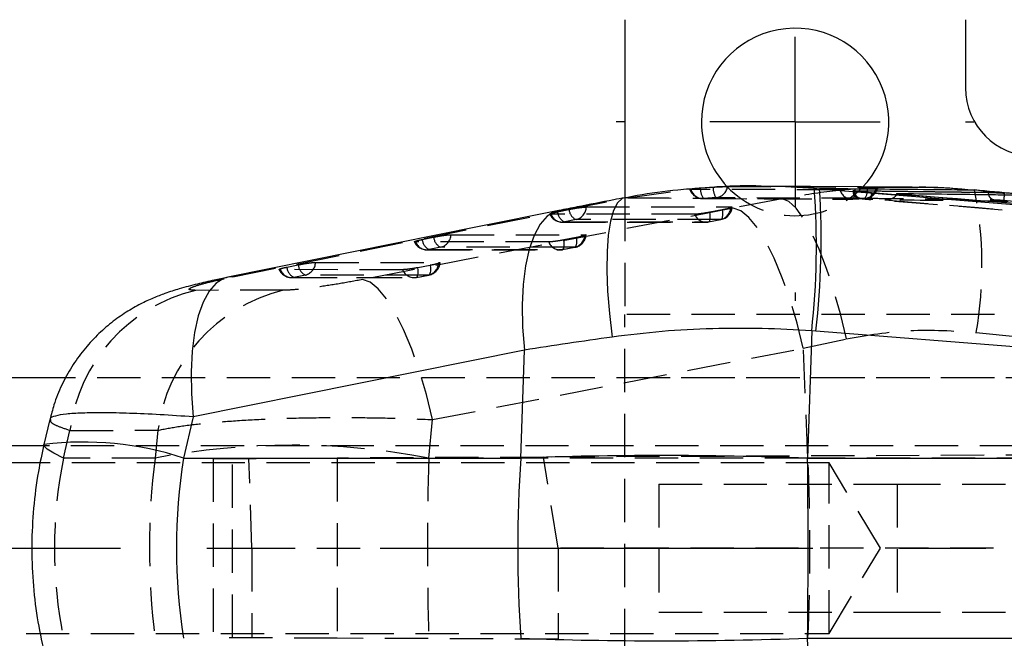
# Model space of a CAD drawing. Extents: x 30 to 391, y 7 to 282.
# Tile 11 of 30: x 94 to 123, y 147 to 166. Entities that reach past the tile are written whole.
import ezdxf

# ---------------------------------------------------------------- set-up
doc = ezdxf.new("R2010")
doc.units = 0
doc.linetypes.add('CENTERX2', pattern=[20.32, 12.7, -2.54, 2.54, -2.54])
doc.linetypes.add('HIDDEN', pattern=[1.905, 1.27, -0.635])
doc.layers.get('0').update_dxf_attribs({"linetype": 'CONTINUOUS'})

# ---------------------------------------------------------------- blocks, each defined once
blk = doc.blocks.new('SW_CENTERMARKSYMBOL_3')
at = {"color": 0, "linetype": 'CONTINUOUS'}
for p, q in [((0, 5), (0, 5.25)), ((0, 0), (0, 2.5)), ((-5, 0), (-5.25, 0)), ((0, 0), (-2.5, 0)), ((0, 0), (0, -2.5)), ((0, 0), (2.5, 0)), ((5, 0), (5.25, 0)), ((0, -5), (0, -5.25))]:
    blk.add_line(p, q, dxfattribs=at)

msp = doc.modelspace()

# ---------------------------------------------------------------- linework, layer by layer
at = {"color": 7, "linetype": 'CONTINUOUS'}
for p, q in [((111.7428, 165.5615), (111.7428, 160.3387)), ((121.7428, 165.5615), (121.7428, 163.5615)), ((120.1828, 160.6529), (115.7047, 160.6834)), ((114.227, 160.6383), (113.9693, 160.6183)), ((114.3756, 160.6498), (114.227, 160.6383)), ((117.3066, 160.6169), (117.4614, 160.6044)), ((117.4614, 160.6044), (120.2878, 160.3772)), ((118.4901, 160.5475), (122.4133, 160.5034)), ((120.2878, 160.3772), (118.9853, 160.4824)), ((119.7158, 160.4507), (119.7079, 160.424)), ((119.7158, 160.4507), (119.7166, 160.4571)), ((119.7166, 160.4571), (148.2961, 158.1374)), ((122.4133, 160.4851), (122.4133, 160.5034)), ((122.4133, 160.4851), (122.4237, 160.423)), ((117.2318, 156.4388), (117.1113, 152.7021)), ((117.3535, 156.4294), (117.2318, 156.4388)), ((150.8431, 153.7426), (117.3535, 156.4294)), ((108.7994, 155.8692), (99.0826, 153.9116)), ((108.6973, 152.7053), (108.7994, 155.8692)), ((95.3432, 155.0615), (83.7428, 155.0615)), ((94.8715, 153.8392), (94.6979, 153.1035)), ((99.0826, 153.9116), (98.7979, 152.7053)), ((98.7979, 152.7053), (108.6973, 152.7053)), ((117.1113, 152.7021), (151.0265, 152.7021)), ((117.2318, 143.6843), (117.1113, 147.421)), ((117.1113, 147.421), (151.0265, 147.421))]:
    msp.add_line(p, q, dxfattribs=at)
at = {"color": 7, "linetype": 'HIDDEN'}
for p, q in [((114.61, 160.6642), (115.7462, 160.6792)), ((111.8324, 160.3406), (113.7252, 160.605)), ((113.6851, 160.5851), (113.6511, 160.5873)), ((113.9625, 160.6272), (114.3373, 160.6518)), ((118.4421, 160.5439), (118.4421, 160.528)), ((118.514, 160.53), (118.4901, 160.5303)), ((118.8568, 160.6197), (118.4941, 160.5955)), ((120.7629, 160.6353), (120.1829, 160.6428)), ((122.0066, 160.555), (121.6873, 160.5791)), ((109.9621, 159.9762), (111.8324, 160.3406)), ((111.8324, 160.3406), (111.742, 160.3398)), ((111.7428, 160.3387), (111.7428, 156.9165)), ((114.0305, 160.3153), (118.4059, 160.298)), ((114.4223, 160.3423), (114.0612, 160.3172)), ((116.3638, 160.3082), (114.9259, 160.0335)), ((118.4338, 160.2994), (118.7918, 160.3216)), ((136.1129, 158.9039), (118.9618, 160.2882)), ((100.2463, 158.0187), (109.9621, 159.9762)), ((109.7723, 159.9288), (110.1071, 159.9973)), ((109.9621, 159.9762), (109.8136, 159.9641)), ((114.6062, 159.9832), (114.2449, 159.9146)), ((109.9133, 159.6229), (114.1304, 159.6235)), ((110.3159, 159.6983), (109.9811, 159.6298)), ((114.1982, 159.6304), (114.5595, 159.699)), ((114.206, 159.6306), (114.5673, 159.6991)), ((105.608, 159.0425), (105.5731, 159.0466)), ((105.8, 159.1162), (106.1348, 159.1847)), ((110.3204, 159.1699), (109.9591, 159.1013)), ((105.9409, 158.8103), (109.8445, 158.8102)), ((106.3436, 158.8857), (106.0088, 158.8172)), ((109.9124, 158.8171), (110.2737, 158.8857)), ((109.9202, 158.8173), (110.2815, 158.8859)), ((101.8276, 158.3038), (102.1625, 158.3723)), ((106.0346, 158.3565), (105.6733, 158.2879)), ((101.6356, 158.2301), (101.6015, 158.2338)), ((102.3713, 158.0733), (102.0364, 158.0048)), ((105.6266, 158.0038), (105.9879, 158.0724)), ((105.6344, 158.004), (105.9957, 158.0725)), ((100.2463, 158.0187), (100.0917, 158.0055)), ((101.9685, 157.9979), (105.5586, 157.9968)), ((101.7229, 157.6247), (99.1455, 157.6235)), ((139.7428, 156.9165), (111.7428, 156.9165)), ((111.7428, 143.2066), (111.7428, 156.9165)), ((122.0593, 156.3899), (125.8374, 156.0048)), ((116.9836, 155.9267), (118.2476, 156.2013)), ((106.1068, 153.8324), (116.9836, 155.9267)), ((117.121, 152.7053), (116.9836, 155.9267)), ((141.3428, 155.0615), (95.3432, 155.0615)), ((139.7428, 155.0615), (111.7428, 155.0615)), ((105.9959, 152.7053), (106.1068, 153.8324)), ((95.2714, 152.7053), (95.4629, 153.5165)), ((95.4629, 153.5165), (98.0416, 153.518)), ((98.0416, 153.518), (97.9617, 152.7053)), ((127.2428, 153.0615), (77.7428, 153.0615)), ((154.6776, 152.9283), (109.3558, 152.7305)), ((97.9617, 152.7053), (95.2714, 152.7053)), ((99.6613, 152.6882), (99.6613, 147.4349)), ((100.2333, 147.4324), (100.2333, 152.6907)), ((100.7996, 150.0615), (100.7135, 152.6928)), ((109.3558, 152.7305), (103.3078, 152.7041)), ((103.3078, 152.7041), (103.3078, 147.4189)), ((117.121, 152.7053), (105.9959, 152.7053)), ((109.7861, 150.0615), (109.3558, 152.7305)), ((125.8374, 152.7053), (117.121, 152.7053)), ((117.7428, 152.5615), (82.7428, 152.5615)), ((117.7428, 147.5615), (117.7428, 152.5615)), ((119.2449, 150.0615), (117.7428, 152.5615)), ((112.7428, 151.9365), (119.7428, 151.9365)), ((112.7428, 151.9365), (112.7428, 148.1865)), ((119.7428, 151.9365), (119.7428, 148.1865)), ((119.7428, 151.9365), (154.6168, 151.9365)), ((100.7996, 150.0615), (100.7996, 147.4299)), ((100.7996, 150.0615), (109.7861, 150.0615)), ((154.9469, 150.0615), (109.7861, 150.0615)), ((109.7861, 150.0615), (109.7861, 147.3907)), ((117.7428, 147.5615), (119.2449, 150.0615)), ((112.7428, 148.1865), (119.7428, 148.1865)), ((119.7428, 148.1865), (154.6168, 148.1865)), ((82.7428, 147.5615), (117.7428, 147.5615)), ((109.7861, 147.3907), (103.3078, 147.4189))]:
    msp.add_line(p, q, dxfattribs=at)
at = {"color": 8, "linetype": 'CONTINUOUS'}
for p, q in [((122.4133, 160.4851), (118.514, 160.53)), ((122.0073, 160.5624), (121.9909, 160.5607))]:
    msp.add_line(p, q, dxfattribs=at)
at = {"color": 179, "linetype": 'CENTERX2'}
msp.add_line((84.2428, 150.0615), (143.2928, 150.0615), dxfattribs=at)
at = {"color": 7, "linetype": 'HIDDEN', "flags": 128}
for points in [[(114.7607, 160.6667), (115.0994, 160.6649), (116.4635, 160.6578), (119.1327, 160.6431)], [(118.0596, 160.5707), (117.7239, 160.5719), (116.36, 160.5766), (113.6851, 160.5851)], [(118.4941, 160.5955), (118.4937, 160.533), (118.4909, 160.4752), (118.4859, 160.4236), (118.4788, 160.3795), (118.4698, 160.3443), (118.4591, 160.3187), (118.447, 160.3036), (118.4338, 160.2994)], [(114.0612, 160.3172), (114.4021, 160.3158), (115.7655, 160.3105), (118.4338, 160.2994)], [(118.7918, 160.3216), (118.451, 160.3233), (117.0876, 160.33), (114.4223, 160.3423)], [(118.2476, 156.2013), (118.0717, 156.9298), (117.8763, 157.6218), (117.6658, 158.2614), (117.445, 158.8341), (117.2189, 159.3271), (116.9927, 159.7289), (116.7714, 160.0305), (116.5602, 160.2251), (116.3638, 160.3082)], [(114.9259, 160.0335), (105.3264, 158.1851), (104.049, 157.9391)], [(113.7974, 159.8556), (113.4562, 159.8556), (112.0914, 159.8554), (109.5803, 159.8551)], [(110.6156, 160.0682), (110.9568, 160.0683), (112.3216, 160.0685), (114.8591, 160.0689)], [(114.1982, 159.6304), (114.2138, 159.6335), (114.2271, 159.6473), (114.2377, 159.6713), (114.2455, 159.705), (114.2502, 159.7474), (114.2517, 159.7974), (114.2499, 159.8536), (114.2449, 159.9146)], [(114.6062, 159.9832), (114.6112, 159.9222), (114.613, 159.866), (114.6115, 159.816), (114.6068, 159.7736), (114.599, 159.7399), (114.5883, 159.7158), (114.5751, 159.7021), (114.5595, 159.699)], [(116.9836, 155.9267), (116.8006, 156.6584), (116.594, 157.3532), (116.3687, 157.995), (116.1297, 158.5691), (115.8825, 159.0624), (115.6329, 159.4635), (115.3865, 159.7632), (115.149, 159.9547), (114.9259, 160.0335)], [(109.9811, 159.6298), (110.3223, 159.6299), (111.6871, 159.6301), (114.1982, 159.6304)], [(114.5595, 159.699), (114.2183, 159.6989), (112.8535, 159.6987), (110.3159, 159.6983)], [(106.6433, 159.2556), (106.9845, 159.2556), (108.3493, 159.2556), (110.5733, 159.2556)], [(109.5116, 159.0424), (109.1704, 159.0424), (107.8056, 159.0424), (105.608, 159.0425)], [(109.9124, 158.8171), (109.9279, 158.8202), (109.9412, 158.834), (109.9519, 158.858), (109.9597, 158.8917), (109.9644, 158.9341), (109.9659, 158.9841), (109.9641, 159.0404), (109.9591, 159.1013)], [(110.3204, 159.1699), (110.3254, 159.1089), (110.3272, 159.0527), (110.3257, 159.0027), (110.321, 158.9603), (110.3132, 158.9266), (110.3025, 158.9026), (110.2892, 158.8888), (110.2737, 158.8857)], [(106.0088, 158.8172), (106.35, 158.8172), (107.7148, 158.8172), (109.9124, 158.8171)], [(110.2737, 158.8857), (109.9325, 158.8857), (108.5677, 158.8857), (106.3436, 158.8857)], [(102.6709, 158.4431), (103.0121, 158.443), (104.3769, 158.4427), (106.2874, 158.4423)], [(106.0346, 158.3565), (106.0396, 158.2955), (106.0414, 158.2393), (106.0399, 158.1893), (106.0352, 158.1469), (106.0274, 158.1132), (106.0167, 158.0892), (106.0034, 158.0755), (105.9879, 158.0724)], [(105.2257, 158.229), (104.8845, 158.2291), (103.5197, 158.2295), (101.6356, 158.2301)], [(105.9879, 158.0724), (105.6466, 158.0724), (104.2818, 158.0728), (102.3713, 158.0733)], [(105.6266, 158.0038), (105.6421, 158.0069), (105.6554, 158.0206), (105.6661, 158.0447), (105.6739, 158.0783), (105.6786, 158.1207), (105.6801, 158.1707), (105.6783, 158.227), (105.6733, 158.2879)], [(102.0364, 158.0048), (102.3776, 158.0047), (103.7424, 158.0043), (105.6266, 158.0038)], [(106.1068, 153.8324), (105.9238, 154.564), (105.7172, 155.2586), (105.4918, 155.9003), (105.2528, 156.4743), (105.0056, 156.9676), (104.756, 157.3687), (104.5096, 157.6685), (104.2721, 157.8601), (104.049, 157.9391)], [(95.2714, 152.7053), (94.9862, 152.8431), (94.7965, 152.9611), (94.7052, 153.0575), (94.6979, 153.1036)], [(99.6613, 152.6882), (99.6886, 152.6884), (99.8184, 152.6889), (100.0528, 152.6899), (100.3878, 152.6914), (100.8173, 152.6933), (101.3338, 152.6955), (101.9283, 152.6981), (102.5902, 152.701), (103.3078, 152.7041)], [(103.3078, 147.4189), (102.5902, 147.4221), (101.9283, 147.425), (101.3338, 147.4276), (100.8173, 147.4298), (100.3878, 147.4317), (100.0528, 147.4331), (99.8184, 147.4342), (99.6886, 147.4347), (99.6613, 147.4349)]]:
    msp.add_lwpolyline(points, dxfattribs=at)
at = {"color": 7, "linetype": 'CONTINUOUS', "flags": 128}
for points in [[(120.2878, 160.3772), (120.971, 160.322), (127.4413, 159.7992), (136.1363, 159.0966)], [(109.8076, 159.963), (107.4696, 159.4918), (100.0914, 158.0058)]]:
    msp.add_lwpolyline(points, dxfattribs=at)
at = {"color": 8, "linetype": 'CONTINUOUS', "flags": 128}
for points in [[(111.742, 160.3398), (111.6714, 160.3162), (111.5309, 160.1911), (111.4137, 159.9677), (111.3222, 159.6506), (111.2583, 159.2462), (111.2233, 158.7628), (111.2179, 158.2102), (111.2421, 157.5995), (111.2956, 156.9432), (111.3772, 156.2546)], [(109.8136, 159.9641), (109.7054, 159.9339), (109.4704, 159.7944), (109.2617, 159.5606), (109.0834, 159.2368), (108.9391, 158.8296), (108.8315, 158.3469), (108.7627, 157.7982), (108.7343, 157.1943), (108.7466, 156.5471), (108.7994, 155.8692)], [(100.0917, 158.0055), (99.9894, 157.9765), (99.7543, 157.8372), (99.5455, 157.6033), (99.3671, 157.2796), (99.2227, 156.8724), (99.115, 156.3897), (99.0462, 155.8409), (99.0176, 155.2369), (99.0298, 154.5896), (99.0826, 153.9116)]]:
    msp.add_lwpolyline(points, dxfattribs=at)
at = {"color": 7, "linetype": 'CONTINUOUS'}
for centre, radius, start, end in [((116.7428, 162.5615), 2.75, 315.64398, 180), ((123.7428, 163.5615), 2, 180, 270), ((116.7428, 162.5615), 2.75, 180, 223.64036), ((94.4804, 158.9359), 22.888, 353.7365, 4.21178), ((93.9125, 159.1244), 23.5954, 353.44151, 3.5962), ((146.1661, 150.0615), 37.5619, 175.9639, 184.0361), ((-128.4849, 150.0615), 245.6103, 359.384013, 0.615987)]:
    msp.add_arc(centre, radius, start, end, dxfattribs=at)
at = {"color": 7, "linetype": 'HIDDEN'}
for centre, radius, start, end in [((114.3822, 160.7228), 0.3827, 276.00903, 351.56097), ((116.7428, 162.5615), 2.75, 223.64036, 315.64398), ((114.0321, 160.7219), 0.406, 199.26712, 269.78518), ((114.0403, 160.6858), 0.3692, 195.81477, 273.24961), ((114.4375, 160.6077), 0.4754, 177.65311, 217.67809), ((114.8432, 160.6242), 0.5066, 176.87327, 213.80978), ((118.4162, 160.6688), 0.3698, 195.37753, 272.72814), ((118.7552, 160.7018), 0.382, 275.49979, 351.15228), ((118.4945, 160.5425), 0.3704, 323.38555, 12.02151), ((118.7722, 160.727), 0.406, 273.05811, 347.67807), ((110.9398, 158.3381), 11.2888, 350.06233, 11.36412), ((118.4077, 160.7043), 0.406, 269.75408, 274.07446), ((109.9132, 160.0289), 0.406, 204.46264, 270.00765), ((109.9173, 159.9855), 0.3614, 201.15348, 280.16616), ((110.1378, 159.9617), 0.367, 185.14642, 244.71577), ((110.4727, 160.0302), 0.3671, 185.14818, 244.71514), ((110.2216, 160.0811), 0.3942, 283.85171, 358.13063), ((114.1344, 159.9861), 0.3614, 201.16122, 280.17435), ((114.4651, 160.0817), 0.3942, 283.85963, 358.13616), ((114.4916, 160.098), 0.406, 280.74424, 354.68597), ((114.1303, 160.0295), 0.406, 270.00796, 280.74429), ((106.2492, 159.2685), 0.3942, 283.85029, 358.12772), ((110.1792, 159.2685), 0.3942, 283.86047, 358.13561), ((110.2058, 159.2847), 0.406, 280.74493, 354.68552), ((105.9409, 159.2163), 0.406, 204.46175, 269.99822), ((105.945, 159.1729), 0.3614, 201.1523, 280.16421), ((106.1656, 159.1492), 0.3671, 185.14686, 244.70822), ((106.5005, 159.2176), 0.3671, 185.14678, 244.70897), ((109.8485, 159.1728), 0.3614, 201.16157, 280.17618), ((109.8445, 159.2162), 0.406, 269.99857, 280.74501), ((102.5282, 158.4052), 0.3672, 185.14491, 244.69947), ((102.2769, 158.456), 0.3942, 283.8487, 358.12288), ((105.8934, 158.4551), 0.3943, 283.86323, 358.13482), ((105.92, 158.4714), 0.406, 280.74622, 354.68471), ((101.9686, 158.4038), 0.406, 204.46277, 269.98383), ((101.9727, 158.3605), 0.3614, 201.14751, 280.16243), ((102.1933, 158.3367), 0.3672, 185.14448, 244.69809), ((105.5627, 158.3594), 0.3613, 201.16253, 280.17967), ((105.5587, 158.4028), 0.406, 269.98419, 280.74638), ((100.2878, 152.8947), 4.8648, 103.58089, 172.65704), ((102.8667, 152.8961), 4.865, 103.59883, 172.6562), ((101.9788, 131.53), 21.553, 79.2582, 100.7418), ((54.7708, 150.0615), 62.4062, 357.57198, 2.42802)]:
    msp.add_arc(centre, radius, start, end, dxfattribs=at)
at = {"color": 8, "linetype": 'CONTINUOUS'}
msp.add_arc((95.8505, 143.6662), 9.5075, 71.94043, 96.96305, dxfattribs=at)
at = {"color": 7, "linetype": 'HIDDEN'}
for centre, major_axis, ratio, start_param, end_param in [((112.316, 150.0615), (17.3075, 0), 0.8796751, 2.9670597, 3.3161256), ((108.7647, 150.0615), (0, 15.225), 0.7205053, 1.3962634, 1.7453293), ((108.7647, 150.0615), (0, 15.225), 0.1846648, 1.3962634, 1.7453293)]:
    msp.add_ellipse(centre, major_axis=major_axis, ratio=ratio, start_param=start_param, end_param=end_param, dxfattribs=at)
at = {"color": 7, "linetype": 'CONTINUOUS'}
for centre, major_axis, ratio, start_param, end_param in [((112.316, 150.0615), (0, 15.225), 0.9015892, 1.3962634, 1.7453293), ((116.0143, 150.0615), (18.4161, -0.4888), 0.1450852, 1.5150448, 1.9832323), ((116.0143, 150.0615), (18.4161, 0.4888), 0.1450852, 4.2999531, 4.7681405)]:
    msp.add_ellipse(centre, major_axis=major_axis, ratio=ratio, start_param=start_param, end_param=end_param, dxfattribs=at)
at = {"color": 7, "linetype": 'HIDDEN'}
for points, knots in [([(114.3373, 160.6518), (114.3785, 160.654), (114.4636, 160.6586), (114.556, 160.6626), (114.6019, 160.6639), (114.61, 160.6642)], [0, 0, 0, 0, 0.4349821, 0.9007421, 1, 1, 1, 1]), ([(114.61, 160.6642), (114.6384, 160.6649), (114.7014, 160.6665), (114.7397, 160.6666), (114.7607, 160.6667)], [0, 0, 0, 0, 0.4504843, 1, 1, 1, 1]), ([(113.6532, 160.5891), (113.653, 160.5904), (113.6525, 160.5936), (113.6885, 160.5999), (113.7194, 160.6042), (113.7252, 160.605)], [0, 0, 0, 0, 0.3610604, 0.8800809, 1, 1, 1, 1]), ([(113.7252, 160.605), (113.7547, 160.6085), (113.8137, 160.6154), (113.904, 160.6228), (113.9545, 160.6266), (113.9625, 160.6272)], [0, 0, 0, 0, 0.4572703, 0.9144428, 1, 1, 1, 1]), ([(120.1828, 160.6432), (119.8486, 160.6446), (119.0359, 160.648), (117.7567, 160.5433), (116.8281, 160.3865), (116.3638, 160.3082)], [0, 0, 0, 0, 0.2588085, 0.629408, 1, 1, 1, 1]), ([(118.4941, 160.5955), (118.4518, 160.5923), (118.3657, 160.586), (118.2386, 160.5776), (118.1304, 160.572), (118.0788, 160.5706), (118.0599, 160.5707), (118.0596, 160.5707)], [0, 0, 0, 0, 0.2420119, 0.4928335, 0.7442057, 0.9961959, 1, 1, 1, 1]), ([(118.4899, 160.5303), (118.4707, 160.5301), (118.4321, 160.5298), (118.4484, 160.5254), (118.5192, 160.5185), (118.6271, 160.5107), (118.7141, 160.5054), (118.7495, 160.5032)], [0, 0, 0, 0, 0.2132143, 0.4270671, 0.6401479, 0.8537005, 1, 1, 1, 1]), ([(118.4447, 160.5283), (118.4439, 160.5222), (118.4403, 160.4936), (118.4566, 160.447), (118.4859, 160.3986), (118.5204, 160.366), (118.5533, 160.3458), (118.5805, 160.3348), (118.6004, 160.329), (118.6221, 160.3242), (118.6579, 160.3183), (118.731, 160.3093), (118.8445, 160.2979), (118.9237, 160.2913), (118.9619, 160.2881)], [0, 0, 0, 0, 0.0240628, 0.1135533, 0.1860786, 0.2476943, 0.2997437, 0.3411249, 0.3740676, 0.4143654, 0.5038158, 0.6896829, 0.8504427, 1, 1, 1, 1]), ([(118.49, 160.5303), (118.4924, 160.5052), (118.4973, 160.455), (118.5353, 160.3904), (118.5902, 160.3428), (118.6351, 160.333), (118.6576, 160.3281)], [0, 0, 0, 0, 0.2500041, 0.50000372, 0.75000236, 1, 1, 1, 1]), ([(119.1619, 160.6398), (119.1492, 160.6385), (119.1238, 160.6361), (119.0349, 160.6303), (118.9402, 160.6245), (118.8773, 160.6209), (118.8568, 160.6197)], [0, 0, 0, 0, 0.2880106, 0.5753715, 0.8620403, 1, 1, 1, 1]), ([(118.9853, 160.4824), (118.9836, 160.4626), (118.9799, 160.4202), (118.974, 160.3621), (118.9691, 160.3215), (118.9646, 160.2929), (118.9629, 160.29), (118.9618, 160.2882)], [0, 0, 0, 0, 0.1889557, 0.4028065, 0.6180415, 0.7591482, 1, 1, 1, 1]), ([(119.1327, 160.6431), (119.1472, 160.6429), (119.1694, 160.6427), (119.1651, 160.6415), (119.1636, 160.6411)], [0, 0, 0, 0, 0.6577404, 1, 1, 1, 1]), ([(119.7079, 160.424), (119.7069, 160.4203), (119.7016, 160.4005), (119.673, 160.3641), (119.6086, 160.3128), (119.5048, 160.2782), (119.4214, 160.2727), (119.3783, 160.2752), (119.3775, 160.2753)], [0, 0, 0, 0, 0.0261509, 0.1399824, 0.3199946, 0.6458474, 0.993077, 1, 1, 1, 1]), ([(122.4237, 160.423), (122.4242, 160.4192), (122.4283, 160.3909), (122.4591, 160.3461), (122.512, 160.298), (122.5567, 160.288), (122.579, 160.283)], [0, 0, 0, 0, 0.04794324, 0.36529882, 0.68265155, 1, 1, 1, 1]), ([(122.883, 160.4662), (122.8807, 160.4403), (122.8762, 160.3885), (122.8705, 160.3227), (122.8667, 160.2757), (122.8662, 160.268), (122.8659, 160.2642)], [0, 0, 0, 0, 0.2499973, 0.4999932, 0.7499963, 1, 1, 1, 1]), ([(111.8324, 160.3406), (112.6418, 160.335), (114.1534, 160.3244), (115.6626, 160.3133), (116.3638, 160.3082)], [0, 0, 0, 0, 0.5353791, 1, 1, 1, 1]), ([(118.6782, 160.3164), (118.6626, 160.3187), (118.6306, 160.3233), (118.6227, 160.3276), (118.646, 160.3279), (118.6576, 160.3281)], [0, 0, 0, 0, 0.3203699, 0.6608771, 1, 1, 1, 1]), ([(118.6576, 160.3281), (118.7145, 160.3274), (118.9986, 160.3243), (120.1921, 160.311), (121.4424, 160.2966), (122.4653, 160.2844), (122.579, 160.283)], [0, 0, 0, 0, 0.0434775, 0.2173878, 0.9130278, 1, 1, 1, 1]), ([(118.9618, 160.2882), (118.9593, 160.2884), (118.921, 160.2915), (118.8468, 160.2979), (118.7538, 160.3071), (118.7125, 160.3122), (118.6939, 160.3144)], [0, 0, 0, 0, 0.0240173, 0.3709616, 0.7174581, 1, 1, 1, 1]), ([(122.9963, 160.2306), (122.9395, 160.2313), (122.6553, 160.235), (121.4491, 160.2503), (120.2996, 160.2642), (119.3775, 160.2753)], [0, 0, 0, 0, 0.0471124, 0.2355615, 1, 1, 1, 1]), ([(119.3775, 160.2753), (124.2563, 159.8786), (133.9576, 159.0899), (143.6593, 158.307), (148.4821, 157.9179)], [0, 0, 0, 0, 0.502896, 1, 1, 1, 1]), ([(122.579, 160.283), (122.5879, 160.2828), (122.6139, 160.2822), (122.6779, 160.2788), (122.7691, 160.2724), (122.834, 160.2669), (122.8663, 160.2642)], [0, 0, 0, 0, 0.1561968, 0.4571293, 0.7297333, 1, 1, 1, 1]), ([(122.8663, 160.2642), (128.8722, 159.7346), (137.5253, 158.9717), (146.1766, 158.1895), (148.8232, 157.9502)], [0, 0, 0, 0, 0.69408256, 1, 1, 1, 1]), ([(109.5803, 159.8551), (109.58, 159.8551), (109.5613, 159.8551), (109.5532, 159.8572), (109.5452, 159.8593)], [0, 0, 0, 0, 0.0143186, 1, 1, 1, 1]), ([(109.547, 159.8616), (109.5472, 159.8644), (109.5477, 159.8708), (109.6007, 159.8888), (109.68, 159.9093), (109.7454, 159.9231), (109.7723, 159.9288)], [0, 0, 0, 0, 0.2306437, 0.5155383, 0.8004436, 1, 1, 1, 1]), ([(110.1071, 159.9973), (110.1412, 160.004), (110.2164, 160.0188), (110.3424, 160.0397), (110.4654, 160.0567), (110.5608, 160.0666), (110.5989, 160.0677), (110.6156, 160.0682)], [0, 0, 0, 0, 0.1801772, 0.3974944, 0.6148111, 0.8321297, 1, 1, 1, 1]), ([(114.2449, 159.9146), (114.2134, 159.9088), (114.139, 159.8952), (114.019, 159.8766), (113.9033, 159.862), (113.8321, 159.8562), (113.8048, 159.8558), (113.7974, 159.8556)], [0, 0, 0, 0, 0.179464, 0.42293, 0.6663961, 0.9098668, 1, 1, 1, 1]), ([(114.8864, 160.0535), (114.8726, 160.0479), (114.8449, 160.0366), (114.7541, 160.0135), (114.668, 159.995), (114.6163, 159.9851), (114.6062, 159.9832)], [0, 0, 0, 0, 0.3085312, 0.6170554, 0.9255874, 1, 1, 1, 1]), ([(114.8591, 160.0689), (114.8756, 160.0685), (114.8982, 160.068), (114.8925, 160.0624), (114.8909, 160.0609)], [0, 0, 0, 0, 0.7278572, 1, 1, 1, 1]), ([(106.1348, 159.1847), (106.1689, 159.1914), (106.2441, 159.2062), (106.3701, 159.2271), (106.4931, 159.2441), (106.5885, 159.254), (106.6266, 159.2551), (106.6433, 159.2556)], [0, 0, 0, 0, 0.1801874, 0.3975019, 0.614818, 0.8321392, 1, 1, 1, 1]), ([(110.6006, 159.2403), (110.5867, 159.2346), (110.5591, 159.2233), (110.4683, 159.2002), (110.3822, 159.1817), (110.3304, 159.1718), (110.3204, 159.1699)], [0, 0, 0, 0, 0.3085282, 0.6170529, 0.9255769, 1, 1, 1, 1]), ([(110.5733, 159.2556), (110.5898, 159.2552), (110.6124, 159.2547), (110.6067, 159.2491), (110.6051, 159.2476)], [0, 0, 0, 0, 0.7278203, 1, 1, 1, 1]), ([(105.5748, 159.049), (105.5749, 159.0518), (105.5751, 159.0581), (105.6274, 159.0759), (105.7066, 159.0965), (105.7725, 159.1104), (105.8, 159.1162)], [0, 0, 0, 0, 0.2265427, 0.5114426, 0.7963377, 1, 1, 1, 1]), ([(109.9591, 159.1013), (109.9276, 159.0955), (109.8532, 159.0819), (109.7333, 159.0633), (109.6176, 159.0488), (109.5463, 159.0429), (109.519, 159.0425), (109.5116, 159.0424)], [0, 0, 0, 0, 0.1791989, 0.4226615, 0.6661258, 0.9095876, 1, 1, 1, 1]), ([(102.1625, 158.3723), (102.1966, 158.379), (102.2718, 158.3938), (102.3978, 158.4147), (102.5207, 158.4317), (102.6162, 158.4416), (102.6543, 158.4426), (102.6709, 158.4431)], [0, 0, 0, 0, 0.1802089, 0.3975185, 0.6148375, 0.8321499, 1, 1, 1, 1]), ([(106.3148, 158.4269), (106.301, 158.4213), (106.2734, 158.41), (106.1827, 158.3868), (106.0965, 158.3684), (106.0447, 158.3584), (106.0346, 158.3565)], [0, 0, 0, 0, 0.3083761, 0.6167493, 0.9251275, 1, 1, 1, 1]), ([(106.2874, 158.4423), (106.3039, 158.4419), (106.3265, 158.4414), (106.3208, 158.4358), (106.3193, 158.4343)], [0, 0, 0, 0, 0.726591, 1, 1, 1, 1]), ([(101.6031, 158.2367), (101.6027, 158.2392), (101.6017, 158.2451), (101.6514, 158.2624), (101.7304, 158.2832), (101.7982, 158.2976), (101.8276, 158.3038)], [0, 0, 0, 0, 0.21167361, 0.49657972, 0.78148499, 1, 1, 1, 1]), ([(105.6733, 158.2879), (105.6682, 158.287), (105.6212, 158.2781), (105.5272, 158.2619), (105.4011, 158.2436), (105.2922, 158.2313), (105.2478, 158.2298), (105.2257, 158.229)], [0, 0, 0, 0, 0.0290824, 0.2726879, 0.5162933, 0.7599007, 1, 1, 1, 1]), ([(99.1455, 157.6235), (99.0735, 157.6272), (98.9295, 157.6346), (98.9799, 157.6944), (99.2281, 157.783), (99.6571, 157.8951), (100.0471, 157.9769), (100.2463, 158.0187)], [0, 0, 0, 0, 0.1973258, 0.3948327, 0.5898825, 0.7904989, 1, 1, 1, 1]), ([(104.049, 157.9391), (103.8195, 157.8967), (103.3599, 157.8117), (102.678, 157.7095), (102.0825, 157.6385), (101.8447, 157.6294), (101.7229, 157.6247)], [0, 0, 0, 0, 0.2534146, 0.5073706, 0.7476451, 1, 1, 1, 1]), ([(118.2476, 156.2013), (118.8631, 156.3066), (120.1134, 156.5206), (121.404, 156.4339), (122.0593, 156.3899)], [0, 0, 0, 0, 0.4922506, 1, 1, 1, 1]), ([(94.8885, 153.8353), (94.8859, 153.8116), (94.8801, 153.757), (95.0666, 153.6497), (95.3297, 153.5613), (95.4629, 153.5165)], [0, 0, 0, 0, 0.2740233, 0.6324953, 1, 1, 1, 1]), ([(98.0416, 153.518), (98.2397, 153.5575), (98.6357, 153.6364), (99.4404, 153.7319), (100.3631, 153.8067), (101.397, 153.8602), (102.5332, 153.8907), (103.7283, 153.8964), (104.9363, 153.8788), (105.7166, 153.8478), (106.1068, 153.8324)], [0, 0, 0, 0, 0.1277828, 0.2555639, 0.3773005, 0.4990384, 0.625861, 0.7526872, 0.8763419, 1, 1, 1, 1])]:
    msp.add_open_spline(points, degree=3, knots=knots, dxfattribs=at)
at = {"color": 7, "linetype": 'CONTINUOUS'}
for points, knots in [([(115.7461, 160.6835), (115.3365, 160.6868), (114.8781, 160.6905), (114.4239, 160.6538), (114.3756, 160.6498)], [0, 0, 0, 0, 0.8935498, 1, 1, 1, 1]), ([(113.9693, 160.6183), (113.7467, 160.6026), (113.1204, 160.5587), (112.3764, 160.4592), (111.8645, 160.3526), (111.744, 160.3275)], [0, 0, 0, 0, 0.2965719, 0.8344485, 1, 1, 1, 1]), ([(121.9909, 160.5607), (121.1149, 160.5695), (119.6038, 160.5846), (118.0954, 160.5986), (117.4614, 160.6044)], [0, 0, 0, 0, 0.5797187, 1, 1, 1, 1]), ([(118.7495, 160.5032), (118.7208, 160.5061), (118.64, 160.5141), (118.5322, 160.5265), (118.4535, 160.5383), (118.433, 160.5459), (118.4605, 160.5477), (118.4871, 160.5475), (118.49, 160.5475)], [0, 0, 0, 0, 0.1181465, 0.3327007, 0.546981, 0.7606699, 0.973708, 1, 1, 1, 1]), ([(118.9853, 160.4824), (118.9229, 160.4876), (118.8414, 160.4944), (118.7669, 160.5016), (118.7495, 160.5032)], [0, 0, 0, 0, 0.7657148, 1, 1, 1, 1]), ([(148.2961, 158.1359), (143.5383, 158.5198), (134.012, 159.2886), (124.4853, 160.0629), (119.7164, 160.4506), (119.7158, 160.4507)], [0, 0, 0, 0, 0.4994086, 0.9999387, 1, 1, 1, 1]), ([(123.143, 160.4135), (123.1115, 160.4139), (122.8526, 160.4174), (121.7105, 160.4323), (120.5999, 160.4461), (119.7166, 160.4571)], [0, 0, 0, 0, 0.0275741, 0.2266558, 1, 1, 1, 1]), ([(121.9909, 160.5607), (121.521, 160.6016), (120.9168, 160.6543), (120.3163, 160.6452), (120.1828, 160.6432)], [0, 0, 0, 0, 0.7777786, 1, 1, 1, 1]), ([(121.6873, 160.5791), (121.4515, 160.6025), (121.1435, 160.6331), (120.8353, 160.6349), (120.7629, 160.6353)], [0, 0, 0, 0, 0.7653315, 1, 1, 1, 1]), ([(126.2849, 160.1761), (125.5692, 160.2392), (124.1359, 160.3658), (122.7065, 160.4956), (121.9909, 160.5607)], [0, 0, 0, 0, 0.4993447, 1, 1, 1, 1]), ([(126.2827, 160.184), (125.8902, 160.2186), (124.8557, 160.3098), (123.4291, 160.4375), (122.3994, 160.5316), (122.0092, 160.5672)], [0, 0, 0, 0, 0.2751618, 0.7252919, 1, 1, 1, 1]), ([(122.4133, 160.5034), (122.4405, 160.5027), (122.4948, 160.5012), (122.6285, 160.493), (122.7639, 160.4829), (122.8527, 160.4752), (122.883, 160.4726)], [0, 0, 0, 0, 0.2723186, 0.5446235, 0.8445842, 1, 1, 1, 1]), ([(122.881, 160.4664), (122.881, 160.4664), (122.8288, 160.4687), (122.723, 160.4747), (122.5745, 160.4809), (122.4711, 160.4842), (122.427, 160.4851), (122.4133, 160.4851), (122.4133, 160.4851)], [0, 0, 0, 0, 0.0001054, 0.26859606, 0.54176468, 0.84341576, 0.99990012, 1, 1, 1, 1]), ([(122.8826, 160.4662), (122.8821, 160.4663), (122.8816, 160.4663), (122.8811, 160.4663), (122.881, 160.4664)], [0, 0, 0, 0, 0.9611946, 1, 1, 1, 1]), ([(111.7442, 160.339), (111.6374, 160.3191), (111.1649, 160.2309), (110.5178, 160.105), (109.9922, 159.9989), (109.8137, 159.9628)], [0, 0, 0, 0, 0.1616188, 0.7152808, 1, 1, 1, 1]), ([(100.094, 158.0051), (99.9593, 157.9778), (99.647, 157.9143), (99.1716, 157.804), (98.7096, 157.6824), (98.2851, 157.547), (97.9039, 157.3999), (97.5156, 157.2192), (97.0999, 156.9817), (96.6684, 156.6757), (96.2491, 156.3065), (95.8566, 155.8741), (95.5052, 155.3839), (95.2113, 154.8432), (94.9962, 154.3242), (94.9138, 153.9796), (94.8798, 153.8375)], [0, 0, 0, 0, 0.0579873, 0.1344468, 0.2236734, 0.2931165, 0.3479898, 0.4046265, 0.4719408, 0.542818, 0.6176713, 0.6957916, 0.7763125, 0.8584449, 0.9416282, 1, 1, 1, 1]), ([(117.2318, 156.4388), (116.7473, 156.4645), (115.7781, 156.5158), (114.3082, 156.5077), (112.8332, 156.4341), (111.8625, 156.3144), (111.3772, 156.2546)], [0, 0, 0, 0, 0.2461307, 0.4922515, 0.7461288, 1, 1, 1, 1]), ([(111.3772, 156.2546), (110.9407, 156.1922), (110.0655, 156.0669), (109.2222, 155.9352), (108.7994, 155.8692)], [0, 0, 0, 0, 0.49863541, 1, 1, 1, 1]), ([(94.6979, 153.1035), (94.6405, 152.8393), (94.5065, 152.2227), (94.3817, 151.2388), (94.3281, 150.1614), (94.3654, 149.0869), (94.4817, 148.0357), (94.627, 147.353), (94.6979, 147.0195)], [0, 0, 0, 0, 0.1321986, 0.3084824, 0.48397, 0.6588315, 0.8333919, 1, 1, 1, 1])]:
    msp.add_open_spline(points, degree=3, knots=knots, dxfattribs=at)
at = {"color": 8, "linetype": 'CONTINUOUS'}
for points, knots in [([(115.7462, 160.6792), (115.8141, 160.6803), (116.3317, 160.6893), (116.8534, 160.6505), (117.3066, 160.6169)], [0, 0, 0, 0, 0.13130537, 1, 1, 1, 1]), ([(99.0826, 153.9116), (98.7519, 153.9342), (98.0822, 153.98), (97.202, 154.019), (96.4319, 154.0356), (95.809, 154.0274), (95.3262, 153.996), (95.0168, 153.9403), (94.8696, 153.8856), (94.8852, 153.844), (94.8885, 153.8353)], [0, 0, 0, 0, 0.1382598, 0.280006, 0.4154692, 0.5542504, 0.6886002, 0.8262233, 0.9634537, 1, 1, 1, 1])]:
    msp.add_open_spline(points, degree=3, knots=knots, dxfattribs=at)

# ---------------------------------------------------------------- block references
at = {"color": 179, "linetype": 'CONTINUOUS'}
msp.add_blockref('SW_CENTERMARKSYMBOL_3', (116.7428, 162.5615), dxfattribs=at)

doc.saveas('drawing.dxf')
